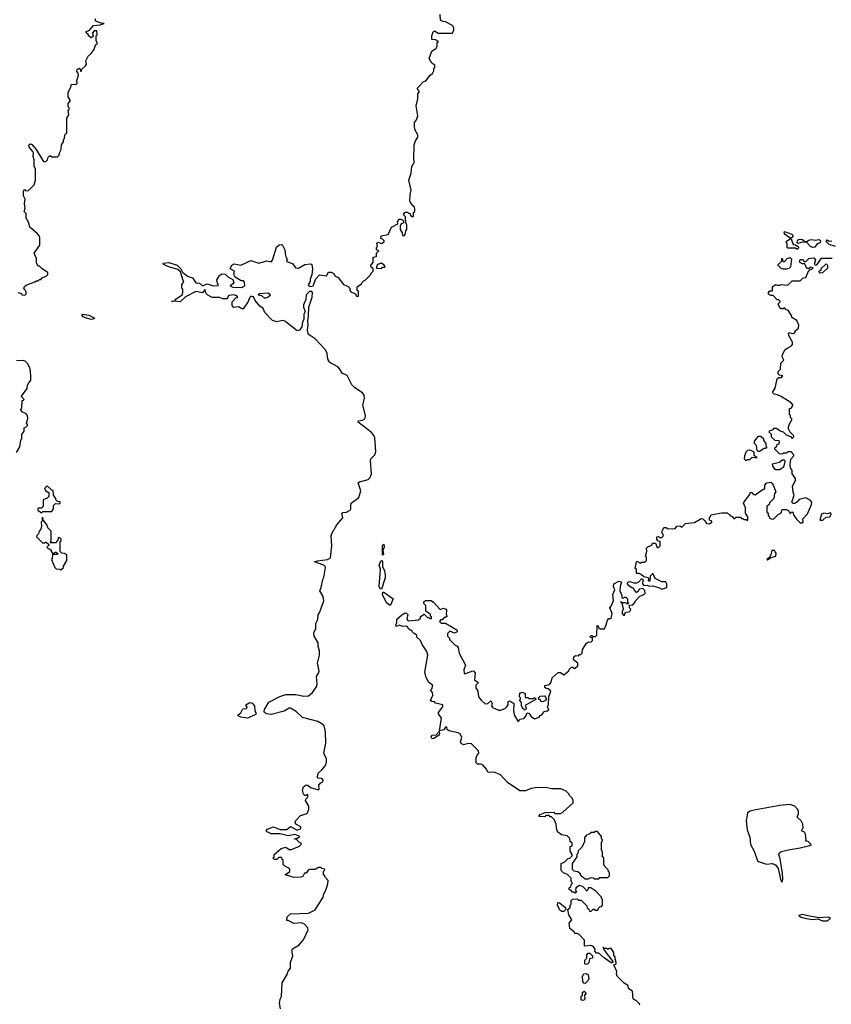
# Model space of a CAD drawing. Extents: x 2348354 to 2479840, y 460476 to 613653.
# Tile 50 of 256: x 2413020 to 2420232, y 504374 to 513119. Entities that reach past the tile are written whole.
import ezdxf

# ---------------------------------------------------------------- set-up
doc = ezdxf.new("R2010")
doc.units = 0

msp = doc.modelspace()

# ---------------------------------------------------------------- linework, layer by layer
at = {"layer": '0CON05XD'}
for points in [[(2413005, 510696.7), (2413036.7, 510686.7), (2413040, 510675), (2413065, 510672.5), (2413077, 510683), (2413077.5, 510695), (2413075, 510710), (2413058.3, 510728.3), (2413061.7, 510748.3), (2413078.3, 510761.7), (2413155, 510790), (2413165, 510800), (2413185, 510800), (2413195, 510810), (2413208.3, 510811.7), (2413220, 510825), (2413255, 510840), (2413270, 510855), (2413270, 510875), (2413220, 510905), (2413195, 510930), (2413185, 510930), (2413170, 510955), (2413170, 511005), (2413160, 511015), (2413150, 511045), (2413200, 511115), (2413200, 511185), (2413197, 511197), (2413178.3, 511218.3), (2413110, 511275), (2413100, 511315), (2413077.5, 511355), (2413077, 511397), (2413060, 511415), (2413067.5, 511445), (2413062.5, 511485), (2413067.5, 511525), (2413053.3, 511555), (2413053, 511597), (2413065, 511610), (2413075, 511600), (2413098.3, 511601.7), (2413148.3, 511651.7), (2413160, 511695), (2413160, 511795), (2413150, 511815), (2413147.5, 511875), (2413140, 511905), (2413142.5, 511935), (2413138.3, 511948.3), (2413105, 511987.5), (2413102.5, 512007.5), (2413115, 512017.5), (2413129.3, 512009.3), (2413167.5, 511965), (2413225, 511867.5), (2413235, 511857.5), (2413251.7, 511858.3), (2413267, 511873), (2413273, 511897), (2413285, 511910), (2413295, 511910), (2413305, 511900), (2413355, 511900), (2413370, 511915), (2413373, 511937), (2413387.5, 511965), (2413393, 512007), (2413410, 512035), (2413410, 512055), (2413417, 512063), (2413422.5, 512095), (2413440, 512115), (2413440, 512245), (2413457.5, 512275), (2413450, 512315), (2413458.3, 512321.7), (2413460, 512335), (2413450, 512345), (2413450, 512375), (2413470, 512395), (2413470, 512405), (2413450, 512435), (2413450, 512475), (2413472.5, 512515), (2413480, 512545), (2413515, 512542.5), (2413530, 512555), (2413527.5, 512575), (2413542.5, 512625), (2413540, 512645), (2413528.3, 512658.3), (2413530, 512675), (2413547.5, 512687.5), (2413558.3, 512678.3), (2413561.7, 512661.7), (2413568.3, 512661.7), (2413571.7, 512678.3), (2413605, 512710), (2413612.5, 512725), (2413607, 512753), (2413627.5, 512795), (2413655, 512817.5), (2413683.3, 512855), (2413693.9, 512896.1), (2413710, 512905), (2413700, 512935), (2413700, 512975), (2413707.5, 512985), (2413705, 513020), (2413680.7, 513019.3), (2413668.3, 513001.7), (2413671.7, 512968.3), (2413655, 512957.5), (2413630, 512975), (2413630, 512985), (2413611.7, 513001.7), (2413610, 513015), (2413638.3, 513021.7), (2413675, 513066.7), (2413736.4, 513073.6), (2413770, 513085), (2413745, 513086.7), (2413709.3, 513099.3), (2413697, 513107), (2413690, 513125)], [(2416400, 511255), (2416420, 511225), (2416421.7, 511201.7), (2416435, 511200), (2416445, 511210), (2416450, 511245), (2416460, 511255), (2416460, 511295), (2416450, 511315), (2416447, 511367), (2416433, 511383), (2416432.5, 511395), (2416445, 511410), (2416465, 511410), (2416475, 511400), (2416488.3, 511398.3), (2416490, 511385), (2416501.7, 511371.7), (2416515, 511370), (2416520, 511375), (2416520, 511405), (2416530, 511415), (2416532.5, 511435), (2416527.5, 511455), (2416503.6, 511473.6), (2416487, 511507), (2416490, 511565), (2416500, 511605), (2416477.5, 511695), (2416498, 511755), (2416503.3, 511815), (2416527.5, 511855), (2416522.5, 511875), (2416526.2, 512005), (2416534.1, 512035.9), (2416557.5, 512075), (2416557.5, 512095), (2416532.5, 512145), (2416526.7, 512175), (2416527.5, 512205), (2416545, 512230), (2416557.5, 512265), (2416542.5, 512355), (2416557.5, 512415), (2416558.3, 512461.7), (2416570, 512475), (2416570, 512485), (2416553, 512507), (2416605, 512567.5), (2416630, 512575), (2416667.5, 512625), (2416689.3, 512640.7), (2416700, 512665), (2416700, 512685), (2416710, 512695), (2416707.5, 512715), (2416683.6, 512733.6), (2416657.5, 512775), (2416682, 512838), (2416720, 512865), (2416730, 512885), (2416730, 512915), (2416740, 512925), (2416715, 512940), (2416683, 512943), (2416682.5, 512975), (2416695, 513010), (2416705, 513020), (2416738.3, 512998.3), (2416865, 513000), (2416877.5, 513025), (2416877.5, 513045), (2416865, 513067.5), (2416805, 513100), (2416783, 513103), (2416760, 513115), (2416757.5, 513165)], [(2415336.7, 504335), (2415328, 504385), (2415335, 504420), (2415347.5, 504445), (2415353.6, 504566.4), (2415400, 504645), (2415405, 504670), (2415427.5, 504695), (2415427.5, 504745), (2415447.5, 504805), (2415437.5, 504855), (2415445, 504867.5), (2415499.3, 504900.7), (2415543, 504947), (2415582.5, 505035), (2415576.1, 505056.1), (2415550, 505085), (2415523, 505097), (2415455, 505092.5), (2415405, 505120), (2415395, 505120), (2415393, 505137), (2415400, 505155), (2415425, 505177.5), (2415585, 505183.3), (2415646.4, 505213.6), (2415717.5, 505325), (2415722.5, 505355), (2415741.7, 505388.3), (2415757.5, 505445), (2415760, 505475), (2415730, 505505), (2415730, 505515), (2415720, 505525), (2415720, 505555), (2415728.3, 505561.7), (2415730, 505575), (2415705, 505580), (2415695, 505590), (2415675, 505590), (2415645, 505572.5), (2415595, 505572.5), (2415583, 505567), (2415565, 505540), (2415551.7, 505538.3), (2415535, 505510), (2415517, 505503), (2415455, 505500), (2415428.3, 505508.3), (2415380, 505525), (2415420, 505555), (2415420, 505575), (2415407, 505587), (2415375, 505600), (2415360, 505615), (2415360, 505655), (2415351.7, 505661.7), (2415348.3, 505678.3), (2415323, 505677), (2415305, 505660), (2415285, 505660), (2415270, 505675), (2415280, 505685), (2415280, 505705), (2415343, 505757), (2415385, 505770), (2415415, 505750), (2415435, 505750), (2415505, 505780), (2415520, 505795), (2415520, 505805), (2415505, 505810), (2415478.3, 505838.3), (2415460, 505845), (2415485, 505850), (2415510, 505865), (2415465, 505881.2), (2415405, 505870), (2415335, 505889.4), (2415255, 505888.6), (2415220, 505905), (2415210.7, 505919.3), (2415220.5, 505929.5), (2415275, 505949.2), (2415335, 505927.8), (2415395, 505926.2), (2415425, 505952.5), (2415485, 505920), (2415516.7, 505935), (2415519.3, 505949.3), (2415473, 505973), (2415467.5, 505985), (2415473, 506007), (2415515, 506050), (2415575, 506070), (2415590, 506105), (2415590, 506135), (2415560, 506185), (2415563, 506197), (2415580, 506215), (2415580, 506235), (2415575, 506240), (2415565, 506230), (2415555, 506230), (2415541.7, 506241.7), (2415533.8, 506275), (2415542.5, 506305), (2415565, 506322.5), (2415581.7, 506321.7), (2415605, 506300), (2415675, 506280), (2415680, 506285), (2415678.3, 506321.7), (2415695, 506340), (2415715, 506350), (2415717.5, 506365), (2415705, 506380), (2415671.7, 506381.7), (2415662.5, 506395), (2415670, 506405), (2415673, 506427), (2415703.3, 506456.7), (2415736.1, 506493.9), (2415747.5, 506525), (2415747.5, 506555), (2415722.5, 506605), (2415740, 506695), (2415736.7, 506795), (2415726.4, 506846.4), (2415706.2, 506866.2), (2415670, 506885), (2415532.3, 506922.3), (2415476.1, 506976.1), (2415425, 507005.6), (2415413.3, 507005), (2415371.3, 506978.7), (2415255, 506946.7), (2415214.4, 506954.4), (2415196.7, 506965), (2415192, 506975), (2415195, 506992.5), (2415232.5, 507057.5), (2415332.1, 507107.9), (2415385, 507126), (2415475, 507126.7), (2415545, 507110), (2415585, 507113.3), (2415622.5, 507145), (2415656.7, 507195), (2415663.3, 507215), (2415657.5, 507285), (2415675.9, 507314.1), (2415680, 507335), (2415667.1, 507405), (2415684, 507475), (2415683.8, 507515), (2415671.2, 507555), (2415672.5, 507585), (2415636.7, 507645), (2415633.3, 507675), (2415651.7, 507708.3), (2415650, 507755), (2415669.3, 507790.7), (2415673, 507837), (2415685, 507850), (2415723, 507957), (2415715.9, 507995.9), (2415687.5, 508045), (2415700, 508075), (2415713, 508147), (2415722.5, 508165), (2415736.7, 508255), (2415733.3, 508265), (2415715, 508278), (2415640, 508305), (2415665, 508313.3), (2415755, 508324.2), (2415780.7, 508339.3), (2415793.3, 508445), (2415787.5, 508535), (2415792.5, 508555), (2415837, 508633), (2415890, 508695), (2415882.5, 508735), (2415895, 508742.5), (2415925, 508746.2), (2415955.9, 508764.1), (2415963.3, 508775), (2415961.2, 508805), (2415966.7, 508825), (2416033.3, 508875), (2416050, 508935), (2416027.5, 509005), (2416040, 509015), (2416115.7, 509034.3), (2416135, 509052.5), (2416147.5, 509085), (2416136.1, 509203.9), (2416141.2, 509218.8), (2416175.5, 509254.5), (2416185.6, 509284.4), (2416177.1, 509405), (2416163.2, 509433.2), (2416144, 509455), (2416027.5, 509545), (2416030, 509555), (2416067, 509563), (2416085.7, 509574.3), (2416090, 509585), (2416092, 509605), (2416068.6, 509695), (2416083.8, 509755), (2416081.2, 509785), (2416065, 509803.8), (2415998, 509848), (2415972, 509875), (2415929.5, 509959.5), (2415885, 509980), (2415865.6, 510015.6), (2415846.7, 510035), (2415775, 510074), (2415758.6, 510105), (2415752.9, 510155), (2415736.4, 510186.4), (2415645.5, 510285.5), (2415583.8, 510325), (2415576, 510365), (2415584.2, 510405), (2415579.2, 510445), (2415586.9, 510485), (2415590, 510565), (2415620, 510655), (2415622.5, 510695), (2415617.1, 510705), (2415595, 510705.5), (2415566, 510675), (2415563.8, 510635), (2415541.2, 510585), (2415542, 510565), (2415557, 510527), (2415544, 510505), (2415544, 510455), (2415532, 510435), (2415528.3, 510391.7), (2415505, 510360), (2415485, 510356.7), (2415375, 510441.2), (2415355, 510446.2), (2415305, 510436.2), (2415266.4, 510446.4), (2415197, 510517), (2415183.3, 510555), (2415152.5, 510575), (2415112.5, 510625), (2415096.4, 510656.4), (2415085, 510660), (2415075, 510660), (2415061.7, 510648.3), (2415050, 510615), (2415005, 510550), (2414995, 510550), (2414965, 510570), (2414923, 510563), (2414909.3, 510579.3), (2414908.3, 510611.7), (2414941.7, 510648.3), (2414958.3, 510651.7), (2414950, 510665), (2414923.6, 510676.4), (2414875, 510670), (2414865, 510640), (2414825, 510640), (2414795, 510652.5), (2414730.7, 510650.7), (2414691.4, 510671.4), (2414678.1, 510688.1), (2414665, 510722.5), (2414645.8, 510694.2), (2414584.5, 510705.5), (2414493.3, 510656.7), (2414446.7, 510613.3), (2414401.7, 510618.3), (2414370, 510615), (2414398.3, 510621.7), (2414410.8, 510639.2), (2414462.5, 510675), (2414470, 510695), (2414470, 510725), (2414460, 510735), (2414460, 510765), (2414480, 510795), (2414472.5, 510802.5), (2414449.3, 510879.3), (2414425, 510900), (2414344.1, 510924.1), (2414297.5, 510945), (2414293.8, 510956.2), (2414345, 510961.2), (2414418.3, 510938.3), (2414451.2, 510905), (2414467.5, 510877.5), (2414510.8, 510840.8), (2414555.9, 510825.9), (2414585, 510782.9), (2414618.1, 510778.1), (2414645, 510756), (2414685, 510772.5), (2414740, 510755), (2414783.3, 510756.7), (2414786.7, 510765), (2414777.7, 510777.7), (2414773, 510807), (2414790, 510835), (2414790, 510845), (2414815, 510862.5), (2414845, 510860), (2414870, 510835), (2414915, 510810), (2414922.5, 510785), (2414915, 510772.5), (2414890, 510755), (2414914.2, 510744.2), (2414995, 510741.2), (2415021.7, 510758.3), (2415017, 510787), (2415008.3, 510798.3), (2414988.3, 510798.3), (2414933.3, 510833.3), (2414922.5, 510855), (2414930, 510885), (2414890, 510905), (2414905, 510940), (2414925, 510950), (2414985, 510938), (2415075, 510979.4), (2415145, 510956), (2415215, 510978), (2415255, 510967.5), (2415267, 510983), (2415301.2, 511098.8), (2415325, 511120), (2415345, 511122.5), (2415356.7, 511115), (2415376.7, 511075), (2415380.7, 511020.7), (2415397, 510993), (2415391.7, 510971.7), (2415443.6, 510953.6), (2415470, 510915), (2415497.3, 510912.7), (2415555, 510945.8), (2415605, 510952), (2415615.8, 510945.8), (2415620.8, 510905), (2415617.3, 510852.7), (2415601.2, 510815), (2415600, 510795), (2415582, 510765), (2415588.8, 510755), (2415605, 510748.9), (2415627.5, 510755), (2415651.4, 510818.6), (2415685, 510852.5), (2415745, 510842.5), (2415763.8, 510876.2), (2415786.4, 510876.4), (2415810, 510865), (2415820, 510845), (2415849.3, 510829.3), (2415897.5, 510767.5), (2415939.3, 510749.3), (2415952.5, 510735), (2415952.5, 510712.5), (2415962.5, 510702.5), (2416003, 510683), (2416012.5, 510662.5), (2416025, 510660), (2416030, 510665), (2416030, 510705), (2416020, 510715), (2416020, 510745), (2416058.3, 510771.7), (2416061.7, 510788.3), (2416075, 510800), (2416088.3, 510801.7), (2416138.3, 510851.7), (2416141.7, 510868.3), (2416160, 510885), (2416160, 510905), (2416141.7, 510921.7), (2416140, 510935), (2416160, 510965), (2416161.7, 511008.3), (2416190, 511015), (2416190, 511045), (2416210, 511065), (2416190, 511075), (2416190, 511095), (2416200, 511105), (2416192.5, 511135), (2416205, 511142.5), (2416235, 511130), (2416260, 511145), (2416260, 511155), (2416245, 511170), (2416230, 511175), (2416231.7, 511198.3), (2416295, 511210), (2416322.5, 511275), (2416380, 511305), (2416377.5, 511325), (2416393, 511347), (2416407, 511347), (2416430, 511335), (2416430, 511315), (2416410, 511305), (2416400, 511285), (2416400, 511255)], [(2419875, 511177.5), (2419865, 511177.5), (2419822.4, 511212.4), (2419814, 511225), (2419815, 511237.5), (2419881.2, 511215), (2419890, 511205), (2419890, 511195), (2419875, 511177.5)], [(2419935, 511080), (2419925, 511080), (2419915, 511090), (2419845, 511090), (2419840, 511095), (2419840, 511125), (2419830, 511145), (2419835, 511152.5), (2419865, 511173.3), (2419875, 511172.5), (2419891.7, 511121.7), (2419915, 511120), (2419925, 511110), (2419935, 511110), (2419940, 511095), (2419935, 511080)], [(2420065, 511096.7), (2420045.9, 511105.9), (2420015, 511140), (2419975, 511142.5), (2419935, 511130), (2419928.3, 511138.3), (2419930, 511155), (2419936.4, 511163.6), (2419955, 511168.8), (2419975.9, 511165.9), (2419995, 511150), (2420015, 511150), (2420029.2, 511160.8), (2420054.4, 511165.6), (2420089.2, 511160.8), (2420125, 511165.8), (2420136.2, 511155), (2420133.6, 511136.4), (2420105, 511126.7), (2420085, 511097.5), (2420065, 511096.7)], [(2420270, 511105), (2420213.6, 511123.6), (2420190, 511145), (2420187.5, 511155), (2420195, 511162.5), (2420213.3, 511153.3), (2420235, 511156)], [(2416235, 510910), (2416245, 510920), (2416265, 510920), (2416267, 510927), (2416258.3, 510938.3), (2416235, 510957.5), (2416200, 510945), (2416190, 510925), (2416191.7, 510911.7), (2416235, 510910)], [(2418603.3, 508163.3), (2418565, 508170), (2418541.7, 508191.7), (2418525, 508200), (2418501.7, 508201.7), (2418500, 508235), (2418490, 508245), (2418500, 508305), (2418505, 508310), (2418535, 508292.5), (2418545, 508300), (2418575, 508300), (2418590, 508315), (2418590, 508345), (2418580, 508355), (2418592.5, 508395), (2418590, 508425), (2418601.7, 508438.3), (2418638.3, 508451.7), (2418641.7, 508468.3), (2418668.3, 508468.3), (2418685, 508430), (2418695, 508430), (2418710, 508445), (2418710, 508485), (2418691.7, 508491.7), (2418680, 508505), (2418680, 508525), (2418695, 508530), (2418705, 508520), (2418725, 508520), (2418738.3, 508531.7), (2418740, 508545), (2418730, 508555), (2418727.5, 508575), (2418745, 508610), (2418765, 508610), (2418775, 508600), (2418825, 508597.5), (2418845, 508600), (2418858.3, 508621.7), (2418885, 508622.5), (2418905, 508612.5), (2418936.4, 508643.6), (2419015, 508652.5), (2419075, 508687.5), (2419090, 508685), (2419108.3, 508668.3), (2419123, 508643), (2419145, 508642.5), (2419170, 508655), (2419170, 508665), (2419150, 508675), (2419150, 508695), (2419165, 508720), (2419255, 508740), (2419305, 508740), (2419315, 508730), (2419328.3, 508728.3), (2419331.7, 508711.7), (2419348.3, 508708.3), (2419365, 508690), (2419375, 508690), (2419385, 508700), (2419425, 508700), (2419435, 508690), (2419445, 508690), (2419455, 508680), (2419475, 508680), (2419485, 508670), (2419490, 508675), (2419490, 508705), (2419470, 508735), (2419470, 508785), (2419452.5, 508825), (2419465, 508850), (2419508.3, 508901.7), (2419511.7, 508918.3), (2419525, 508920), (2419541.7, 508901.7), (2419555, 508900), (2419625, 508950), (2419635, 508950), (2419640, 508955), (2419640, 508985), (2419660, 509005), (2419695, 509012.5), (2419708.3, 508998.3), (2419740, 508925), (2419728.3, 508911.7), (2419720, 508865), (2419681.7, 508828.3), (2419678.3, 508811.7), (2419660, 508795), (2419660, 508745), (2419670, 508735), (2419670, 508715), (2419678.3, 508708.3), (2419681.7, 508691.7), (2419705, 508682.5), (2419720, 508685), (2419760, 508725), (2419785, 508740), (2419795, 508770), (2419835, 508767.5), (2419850, 508760), (2419865, 508730), (2419881.7, 508748.3), (2419890, 508745), (2419900, 508715), (2419925, 508680), (2419955, 508650), (2419975, 508650), (2419981.7, 508658.3), (2419980, 508685), (2420020.7, 508729.3), (2420057, 508813), (2420057.5, 508835), (2420043, 508853), (2420005, 508872.5), (2419945, 508857.5), (2419926.4, 508833.6), (2419907, 508823), (2419893, 508823), (2419880, 508835), (2419902.5, 508895), (2419891.7, 508921.7), (2419887.5, 508975), (2419912.5, 509025), (2419913.3, 509045), (2419884.3, 509084.3), (2419883.8, 509115), (2419868.3, 509138.3), (2419867.5, 509165), (2419872.5, 509215), (2419897.5, 509245), (2419897.5, 509255), (2419875, 509280), (2419845, 509280), (2419835, 509270), (2419805, 509270), (2419795, 509260), (2419771.7, 509261.7), (2419730, 509305), (2419730, 509315), (2419748.3, 509331.7), (2419751.7, 509348.3), (2419768.3, 509351.7), (2419770, 509375), (2419765, 509380), (2419731.7, 509381.7), (2419701.7, 509411.7), (2419700, 509435), (2419680, 509455), (2419681.7, 509468.3), (2419715, 509480), (2419725, 509490), (2419745, 509490), (2419778.3, 509468.3), (2419805, 509460), (2419831.7, 509431.7), (2419868.3, 509418.3), (2419885, 509400), (2419900, 509415), (2419896.4, 509426.4), (2419866.4, 509456.4), (2419852.5, 509485), (2419853, 509517), (2419880, 509565), (2419880, 509575), (2419870, 509585), (2419870, 509605), (2419860, 509615), (2419860, 509665), (2419875, 509670), (2419892.5, 509695), (2419875, 509717.5), (2419785, 509772.5), (2419755, 509787.5), (2419725, 509792.5), (2419712.5, 509805), (2419712.5, 509815), (2419732.5, 509845), (2419751.7, 509928.3), (2419765, 509940), (2419788.3, 509941.7), (2419800, 509955), (2419771.7, 509961.7), (2419760, 509975), (2419760, 509995), (2419780, 510015), (2419783, 510067), (2419810, 510095), (2419793.6, 510123.6), (2419798.8, 510145), (2419821.2, 510188.8), (2419845.7, 510204.3), (2419878.3, 510221.7), (2419887.5, 510235), (2419887.5, 510255), (2419853.3, 510315), (2419850, 510335), (2419855, 510340), (2419885, 510332.5), (2419900, 510335), (2419910, 510345), (2419910, 510355), (2419940.7, 510379.3), (2419943.8, 510405), (2419926.7, 510446.7), (2419880, 510475), (2419880, 510485), (2419848.3, 510538.3), (2419831.7, 510541.7), (2419815, 510560), (2419805, 510550), (2419785, 510550), (2419775, 510560), (2419760, 510595), (2419778.3, 510611.7), (2419778.3, 510618.3), (2419765, 510630), (2419751.7, 510631.7), (2419715, 510670), (2419695, 510670), (2419675, 510682.5), (2419673, 510697), (2419685, 510710), (2419708.3, 510711.7), (2419710, 510745), (2419735, 510767.5), (2419755, 510760), (2419775, 510760), (2419785, 510767.5), (2419845, 510760), (2419885, 510800), (2419955, 510800), (2419983, 510827), (2420005, 510830), (2420025, 510880), (2420041.7, 510898.3), (2420058.3, 510901.7), (2420070, 510915), (2420045, 510920), (2420035, 510910), (2420015, 510910), (2419995, 510950), (2419975, 510950), (2419950, 510965), (2419955, 510990), (2419975, 510990), (2419991.7, 510971.7), (2420005, 510970), (2420031.2, 510998.8), (2420075, 511002.5), (2420092.5, 510985), (2420080, 510945), (2420095, 510940), (2420106.4, 510943.6), (2420145, 511000), (2420240, 511000)], [(2419835, 510902.5), (2419805, 510902.5), (2419785, 510910), (2419760, 510935), (2419760, 510945), (2419788.3, 510971.7), (2419795, 511000), (2419801.7, 510971.7), (2419815, 510970), (2419840.7, 510999.3), (2419865, 511007.5), (2419877.5, 510995), (2419870, 510925), (2419855, 510910), (2419835, 510902.5)], [(2420125, 510870), (2420155, 510872.5), (2420200, 510915), (2420200, 510935), (2420185, 510950), (2420140, 510905), (2420138.3, 510891.7), (2420120, 510885), (2420125, 510870)], [(2415195, 510646.7), (2415225, 510653.8), (2415250, 510675), (2415225, 510689.2), (2415150, 510685), (2415140, 510675), (2415168.8, 510668.8), (2415195, 510646.7)], [(2413655, 510457.5), (2413605, 510470), (2413585, 510480), (2413571.2, 510498.8), (2413577, 510503), (2413635, 510494.2), (2413676, 510475), (2413685, 510463.3), (2413655, 510457.5)], [(2412992.5, 509275), (2413020, 509325), (2413030, 509385), (2413040, 509395), (2413040, 509435), (2413060, 509465), (2413060, 509495), (2413075, 509500), (2413090, 509515), (2413090, 509525), (2413080, 509535), (2413091.7, 509578.3), (2413090, 509605), (2413075, 509620), (2413043.6, 509633.6), (2413030, 509655), (2413040, 509675), (2413043, 509737), (2413055, 509740), (2413060, 509745), (2413040, 509765), (2413037.5, 509775), (2413087, 509843), (2413088.3, 509871.7), (2413100, 509895), (2413120, 509915), (2413120, 509955), (2413111.7, 510021.7), (2413090, 510065), (2413070, 510085), (2413051.7, 510091.7), (2412990.7, 510089.3)], [(2419595, 509282.5), (2419583, 509283), (2419573, 509293), (2419567, 509337), (2419550, 509355), (2419550, 509375), (2419585, 509420), (2419605, 509420), (2419628.3, 509398.3), (2419630, 509385), (2419650, 509355), (2419650, 509335), (2419660, 509325), (2419648.3, 509311.7), (2419635, 509310), (2419595, 509282.5)], [(2419475, 509200), (2419460, 509215), (2419462.5, 509245), (2419475, 509280), (2419490, 509295), (2419505, 509300), (2419535, 509287.5), (2419542.5, 509275), (2419542.5, 509252.5), (2419566.4, 509236.4), (2419567.5, 509225), (2419525, 509230), (2419505, 509210), (2419485, 509210), (2419475, 509200)], [(2419735, 509120), (2419712.5, 509155), (2419710, 509175), (2419771.7, 509188.3), (2419795, 509210), (2419815, 509210), (2419820, 509195), (2419807.5, 509145), (2419775, 509122.5), (2419735, 509120)], [(2413215, 508740), (2413225, 508750), (2413305, 508750), (2413320, 508775), (2413320, 508805), (2413338.3, 508821.7), (2413375, 508820), (2413380, 508825), (2413378.3, 508838.3), (2413355, 508840), (2413340, 508855), (2413340, 508865), (2413320, 508895), (2413318.3, 508938.3), (2413305, 508940), (2413265, 508980), (2413240, 508955), (2413255, 508930), (2413265, 508930), (2413278.3, 508918.3), (2413280, 508885), (2413265, 508870), (2413230, 508855), (2413230, 508795), (2413215, 508780), (2413185, 508780), (2413180, 508775), (2413181.7, 508761.7), (2413215, 508740)], [(2413385, 508232.5), (2413410, 508255), (2413410, 508265), (2413440, 508315), (2413440, 508365), (2413417, 508377), (2413395, 508380), (2413380, 508395), (2413380, 508485), (2413388.3, 508491.7), (2413390, 508505), (2413375, 508520), (2413361.7, 508518.3), (2413360, 508495), (2413338.3, 508471.7), (2413291.7, 508471.7), (2413300, 508485), (2413300, 508575), (2413270, 508605), (2413260, 508635), (2413230, 508675), (2413225, 508700), (2413220, 508695), (2413220, 508665), (2413210, 508655), (2413212.5, 508615), (2413207, 508593), (2413193, 508577), (2413188.3, 508551.7), (2413171.7, 508538.3), (2413170, 508525), (2413221.7, 508471.7), (2413235, 508470), (2413245, 508480), (2413255, 508480), (2413278.3, 508458.3), (2413278.3, 508451.7), (2413260, 508435), (2413271.7, 508421.7), (2413285, 508420), (2413298.3, 508408.3), (2413300, 508395), (2413311.7, 508381.7), (2413325, 508380), (2413335, 508390), (2413345, 508390), (2413358.3, 508378.3), (2413355, 508370), (2413311.7, 508368.3), (2413310, 508335), (2413302.5, 508325), (2413332.5, 508255), (2413345, 508242.5), (2413375, 508240), (2413385, 508232.5)], [(2420155, 508674), (2420185, 508701.2), (2420217.5, 508705), (2420230, 508725), (2420228.3, 508738.3), (2420195, 508730), (2420165, 508737.5), (2420143.6, 508726.4), (2420130, 508675), (2420155, 508674)], [(2416245, 508362.5), (2416242.5, 508432.5), (2416245, 508450), (2416255, 508460), (2416259.2, 508435), (2416246.7, 508405), (2416252.5, 508375), (2416245, 508362.5)], [(2419665, 508322.5), (2419695, 508342.5), (2419737.5, 508355), (2419741.7, 508381.7), (2419731.7, 508391.7), (2419730, 508405), (2419702.5, 508405), (2419693.3, 508365), (2419680, 508340), (2419660, 508325), (2419665, 508322.5)], [(2416235, 508060), (2416224.5, 508064.5), (2416214.5, 508085), (2416227.5, 508237.5), (2416214.2, 508275), (2416225, 508306.2), (2416235, 508316.2), (2416243.8, 508305), (2416244, 508264), (2416261.4, 508225), (2416268.1, 508185), (2416266.9, 508163.1), (2416235, 508060)], [(2418317.5, 504765), (2418310, 504775), (2418310, 504795), (2418300, 504805), (2418300, 504835), (2418275, 504870), (2418255, 504870), (2418245, 504860), (2418235, 504870), (2418210, 504870), (2418208.3, 504878.3), (2418202.5, 504877.5), (2418212.5, 504855), (2418290, 504755), (2418288.3, 504741.7), (2418275, 504742.5), (2418215, 504783.3), (2418165, 504827.5), (2418145, 504830), (2418130, 504845), (2418133.3, 504865), (2418115, 504888.8), (2418095, 504897.5), (2418045, 504890), (2418040, 504895), (2418040, 504945), (2417990, 504995), (2417975, 505002.5), (2417953, 505003), (2417950, 505015), (2417908.3, 505048.3), (2417902.5, 505095), (2417926.7, 505125), (2417898.3, 505168.3), (2417890, 505215), (2417910, 505235), (2417910, 505255), (2417920, 505265), (2417920, 505295), (2417931.7, 505308.3), (2417975, 505310), (2417985, 505300), (2418008.3, 505298.3), (2418058.3, 505248.3), (2418061.7, 505231.7), (2418078.3, 505218.3), (2418085, 505200), (2418098.3, 505201.7), (2418115, 505220), (2418125, 505220), (2418135, 505210), (2418158.3, 505211.7), (2418161.7, 505228.3), (2418175, 505240), (2418188.3, 505241.7), (2418200, 505255), (2418200, 505305), (2418190, 505315), (2418190, 505325), (2418138.3, 505378.3), (2418095, 505410), (2418071.7, 505408.3), (2418068.3, 505391.7), (2418055, 505380), (2418048.3, 505398.3), (2418028.3, 505418.3), (2417995, 505430), (2417961.7, 505408.3), (2417960, 505385), (2417970, 505375), (2417955, 505360), (2417945, 505370), (2417931.7, 505371.7), (2417918.3, 505388.3), (2417901.7, 505391.7), (2417901.7, 505408.3), (2417918.3, 505421.7), (2417920, 505435), (2417930, 505445), (2417930, 505455), (2417920, 505465), (2417920, 505495), (2417888.3, 505528.3), (2417851.7, 505541.7), (2417831.7, 505561.7), (2417830, 505625), (2417865, 505640), (2417895, 505670), (2417908.3, 505671.7), (2417928.3, 505691.7), (2417930, 505705), (2417910, 505735), (2417910, 505775), (2417928.3, 505781.7), (2417930, 505805), (2417911.7, 505821.7), (2417907, 505847), (2417885, 505870), (2417835, 505880), (2417801.7, 505901.7), (2417792.5, 505925), (2417787.5, 505975), (2417770, 506015), (2417745, 506040), (2417735, 506040), (2417725, 506050), (2417695, 506050), (2417685, 506040), (2417631.7, 506041.7), (2417645, 506060), (2417688.3, 506078.3), (2417765, 506080), (2417775, 506070), (2417825, 506070), (2417845, 506080), (2417937, 506163), (2417937.5, 506185), (2417930, 506205), (2417905, 506230), (2417900, 506245), (2417877, 506267), (2417829.3, 506289.3), (2417745, 506286.7), (2417695, 506300), (2417603.9, 506296.1), (2417565, 506290), (2417515, 506270), (2417465, 506270), (2417355, 506343.3), (2417293.6, 506413.6), (2417236.4, 506436.4), (2417182.7, 506432.7), (2417165, 506466.7), (2417137.3, 506497.3), (2417115, 506506.7), (2417088.3, 506508.3), (2417075, 506520), (2417076.7, 506565), (2417083.9, 506586.1), (2417100, 506605), (2417097.5, 506625), (2417035, 506686.2), (2417005, 506690), (2416965, 506680), (2416941.7, 506691.7), (2416936.7, 506705), (2416948.8, 506745), (2416935, 506776.7), (2416915, 506786.7), (2416832, 506802), (2416817.5, 506815), (2416815, 506840), (2416802.5, 506835), (2416788.8, 506811.2), (2416751.7, 506801.7), (2416767.5, 506915), (2416740, 506955), (2416740, 506965), (2416780, 507015), (2416780, 507035), (2416715, 507050), (2416705, 507060), (2416683, 507063), (2416671.7, 507071.7), (2416690.7, 507119.3), (2416686.7, 507145), (2416670, 507165), (2416683, 507177), (2416692.5, 507205), (2416652.5, 507235), (2416627.5, 507285), (2416620, 507325), (2416647.5, 507475), (2416637, 507507), (2416595, 507570), (2416580, 507605), (2416550, 507635), (2416548.3, 507648.3), (2416528.3, 507668.3), (2416515, 507670), (2416508.3, 507688.3), (2416477, 507707), (2416465, 507726.7), (2416455, 507732.5), (2416420.7, 507730.7), (2416395, 507742.5), (2416365, 507730), (2416361.7, 507741.7), (2416371.2, 507765), (2416370, 507795), (2416415, 507833.8), (2416445, 507850), (2416458.3, 507848.3), (2416470, 507835), (2416460, 507795), (2416470.7, 507780.7), (2416565, 507790), (2416580, 507805), (2416581.7, 507818.3), (2416615, 507840), (2416645, 507810), (2416655, 507810), (2416665, 507800), (2416678.3, 507801.7), (2416680, 507815), (2416671.7, 507821.7), (2416670, 507835), (2416630, 507865), (2416630, 507915), (2416610, 507935), (2416611.7, 507948.3), (2416625, 507960), (2416675, 507960), (2416685, 507950), (2416695, 507950), (2416755, 507880), (2416785, 507892.5), (2416807.5, 507885), (2416812.5, 507875), (2416808.3, 507838.3), (2416818.3, 507821.7), (2416805, 507810), (2416791.7, 507808.3), (2416775, 507790), (2416761.7, 507788.3), (2416750, 507775), (2416765, 507760), (2416805, 507760), (2416905, 507700), (2416908.3, 507681.7), (2416885, 507670), (2416841.7, 507688.3), (2416821.7, 507668.3), (2416820, 507645), (2416840, 507625), (2416840, 507615), (2416890, 507565), (2416906.4, 507556.4), (2416915, 507540), (2416924.1, 507494.1), (2416980, 507385), (2416966.7, 507345), (2416970, 507315), (2416975, 507310), (2416985, 507312.5), (2417045, 507336.7), (2417055, 507332.5), (2417066.7, 507315), (2417062.5, 507255), (2417090, 507235), (2417090, 507225), (2417072.5, 507207.5), (2417073.6, 507186.4), (2417090, 507155), (2417097.5, 507105), (2417120, 507075), (2417155, 507043.8), (2417180, 507045), (2417205, 507070), (2417217, 507047), (2417212.5, 507025), (2417220.7, 507010.7), (2417275, 506987.5), (2417295, 506986.7), (2417337, 507003), (2417350, 507015), (2417360, 507035), (2417360, 507065), (2417375, 507070), (2417410, 507045), (2417407.5, 506985), (2417413.3, 506945), (2417445, 506890), (2417455, 506890), (2417463, 506907), (2417498.3, 506911.7), (2417517, 506933), (2417528.3, 506961.7), (2417545, 506960), (2417565, 506930), (2417595, 506910), (2417637, 506923), (2417645, 506940), (2417663, 506947), (2417677, 506973), (2417695, 506980), (2417705, 506977.5), (2417721.7, 506988.3), (2417710, 507015), (2417720, 507035), (2417722.5, 507105), (2417740, 507155), (2417717, 507177), (2417698.3, 507178.3), (2417687, 507187), (2417687.5, 507205), (2417726.4, 507213.6), (2417742.5, 507235), (2417750, 507275), (2417805, 507322.5), (2417825, 507322.5), (2417855, 507300), (2417900, 507335), (2417901.7, 507348.3), (2417921.7, 507368.3), (2417935, 507370), (2417945, 507360), (2417955, 507360), (2417978.3, 507381.7), (2417980, 507405), (2417940, 507435), (2417945, 507460), (2417958.3, 507471.7), (2417985, 507470), (2417995, 507480), (2418005, 507480), (2418017, 507493), (2418020, 507525), (2418057, 507583), (2418075, 507592.5), (2418095, 507590), (2418110, 507605), (2418108.3, 507628.3), (2418090, 507635), (2418095, 507650), (2418105, 507650), (2418115, 507640), (2418135, 507640), (2418148.3, 507651.7), (2418151.7, 507738.3), (2418160, 507735), (2418161.7, 507721.7), (2418178.3, 507708.3), (2418215, 507710), (2418232.5, 507745), (2418243, 507787), (2418255, 507800), (2418275, 507800), (2418279.3, 507819.3), (2418283.3, 507845), (2418262.5, 507895), (2418275, 507910), (2418295, 507960), (2418290.8, 508015), (2418306.9, 508055), (2418296.7, 508085), (2418300.6, 508109.4), (2418345, 508132.5), (2418367.5, 508125), (2418355.8, 508085), (2418352.9, 508045), (2418370, 508005), (2418370, 507985), (2418385, 507980), (2418395, 507990), (2418405, 507990), (2418420, 507975), (2418420, 507945), (2418430, 507930), (2418415, 507930), (2418405, 507940), (2418370, 507940), (2418365, 507950), (2418360, 507945), (2418370, 507940), (2418382.5, 507885), (2418373.3, 507863.3), (2418373.3, 507845), (2418385, 507830), (2418395, 507830), (2418401.7, 507858.3), (2418435, 507860), (2418448.3, 507871.7), (2418450, 507885), (2418440, 507895), (2418440, 507920), (2418468.3, 507921.7), (2418487, 507943), (2418491.7, 507958.3), (2418531.7, 507998.3), (2418565, 508012.5), (2418577.5, 508025), (2418575, 508050), (2418556.2, 508066.2), (2418525, 508062.5), (2418515, 508040), (2418501.7, 508031.7), (2418480, 508055), (2418475, 508070), (2418465, 508070), (2418431.2, 508091.2), (2418418.8, 508115), (2418430, 508125), (2418445, 508128.8), (2418475, 508117.1), (2418502.7, 508117.3), (2418522.3, 508127.7), (2418545, 508152.5), (2418555, 508152.5), (2418560, 508135), (2418552, 508115), (2418565, 508093.3), (2418595, 508097.1), (2418615, 508088.8), (2418645, 508090), (2418705, 508073.3), (2418725, 508060), (2418770, 508075), (2418770, 508105), (2418760, 508125), (2418725, 508127.5), (2418667.5, 508155), (2418648.3, 508198.3), (2418641.7, 508198.3), (2418623, 508177), (2418620, 508135), (2418615, 508130), (2418607.5, 508135), (2418610, 508155), (2418603.3, 508163.3)], [(2416305, 507918), (2416280.4, 507940.4), (2416244.4, 508015), (2416246.4, 508033.6), (2416255, 508036), (2416340, 507975), (2416315, 507920), (2416305, 507918)], [(2417515, 506990), (2417505, 506990), (2417495, 507000), (2417480, 507025), (2417480, 507055), (2417460, 507075), (2417470, 507085), (2417470, 507095), (2417460, 507105), (2417463, 507137), (2417485, 507147.5), (2417510, 507135), (2417510, 507105), (2417515, 507100), (2417535, 507100), (2417545, 507090), (2417585, 507090), (2417595, 507100), (2417610, 507085), (2417511.7, 507028.3), (2417520, 507005), (2417515, 506990)], [(2417655, 507060), (2417645, 507080), (2417631.7, 507081.7), (2417630, 507095), (2417645, 507110), (2417685, 507112.5), (2417692.5, 507105), (2417701.7, 507078.3), (2417675, 507062.5), (2417655, 507060)], [(2415045, 506914.5), (2414985, 506923.1), (2414962.5, 506935), (2414960, 506945), (2414985, 506962.5), (2415001.7, 506998.3), (2415038.3, 507001.7), (2415040, 507015), (2415031.7, 507021.7), (2415030, 507035), (2415066.1, 507056.1), (2415085, 507050), (2415107.5, 507025), (2415110, 506985), (2415120.8, 506955), (2415113.3, 506945), (2415045, 506914.5)], [(2416695, 506730.6), (2416682.5, 506735), (2416676, 506755), (2416685, 506764), (2416721.7, 506768.3), (2416748.3, 506798.3), (2416751.2, 506775), (2416746, 506765), (2416695, 506730.6)], [(2419795, 505460), (2419801.2, 505485), (2419799.2, 505535), (2419776.7, 505665), (2419764.2, 505705), (2419770.2, 505719.8), (2419785, 505730), (2419865, 505750.6), (2419955, 505762.9), (2420040, 505785), (2420052.5, 505795), (2420025, 505820), (2420003, 505823), (2420007.5, 505832.5), (2420003.8, 505885), (2419992.3, 505902.3), (2419967.5, 505915), (2419981.2, 505945), (2419978, 505975), (2419963.8, 506005), (2419927.5, 506035), (2419938.8, 506065), (2419938.8, 506085), (2419933.3, 506105), (2419907.5, 506135), (2419865, 506148), (2419775, 506139.2), (2419545, 506098), (2419511.2, 506088.8), (2419486.4, 506073.6), (2419476.1, 506003.9), (2419483.1, 505925), (2419509.1, 505859.1), (2419515, 505792.5), (2419545.9, 505735.9), (2419575, 505650), (2419583.3, 505643.3), (2419655, 505618.8), (2419705, 505624.3), (2419725, 505620), (2419739.4, 505609.4), (2419759.4, 505579.4), (2419784.2, 505475), (2419795, 505460)], [(2418165, 505490), (2418175, 505500), (2418245, 505500), (2418260, 505515), (2418260, 505545), (2418251.7, 505551.7), (2418248.3, 505568.3), (2418215, 505600), (2418210, 505615), (2418210, 505675), (2418200, 505685), (2418197.5, 505725), (2418190, 505745), (2418190, 505815), (2418200, 505825), (2418200, 505835), (2418190, 505845), (2418190, 505865), (2418155, 505910), (2418135, 505910), (2418125, 505900), (2418095, 505900), (2418088.3, 505891.7), (2418050, 505875), (2418050, 505865), (2418040, 505855), (2418040, 505815), (2418031.7, 505808.3), (2418018.3, 505771.7), (2417981.7, 505738.3), (2417980, 505715), (2417970, 505705), (2417970, 505685), (2417930, 505625), (2417930, 505575), (2417945, 505560), (2417980, 505555), (2418000, 505535), (2418000, 505525), (2418045, 505490), (2418075, 505490), (2418095, 505500), (2418117, 505497), (2418125, 505490), (2418165, 505490)], [(2417837.7, 505197.7), (2417819.5, 505209.5), (2417798, 505255), (2417802.5, 505277.5), (2417816.1, 505276.1), (2417870, 505235), (2417872.5, 505215), (2417855, 505198.8), (2417837.7, 505197.7)], [(2420195, 505112.7), (2420155, 505112.7), (2420115, 505130.8), (2420065, 505125.6), (2420012.1, 505132.1), (2419957.6, 505147.6), (2419948, 505155), (2419946.2, 505165), (2419975, 505175.4), (2420021.7, 505161.7), (2420125, 505146.7), (2420205, 505150), (2420216.7, 505145), (2420221.2, 505135), (2420195, 505112.7)], [(2418055, 504727.5), (2418042.5, 504735), (2418042.5, 504765), (2418060, 504785), (2418060, 504815), (2418071.7, 504828.3), (2418085, 504830), (2418110, 504805), (2418110, 504785), (2418081.7, 504778.3), (2418077, 504743), (2418065, 504730), (2418055, 504727.5)], [(2418525, 504370), (2418530, 504375), (2418498.3, 504408.3), (2418485, 504410), (2418471.7, 504421.7), (2418465, 504490), (2418431.7, 504511.7), (2418425, 504540), (2418391.7, 504561.7), (2418330, 504625), (2418322.5, 504645), (2418326.4, 504666.4), (2418300, 504725), (2418320, 504735), (2418317.5, 504765)], [(2418045, 504560), (2418031.7, 504561.7), (2418023, 504573), (2418020, 504625), (2418033.9, 504646.1), (2418055, 504647.5), (2418072.5, 504635), (2418077.5, 504605), (2418070, 504585), (2418045, 504560)], [(2418018.3, 504408.3), (2418010, 504415), (2418010, 504445), (2418020, 504455), (2418021.7, 504478.3), (2418035, 504490), (2418050, 504475), (2418050, 504465), (2418040, 504455), (2418042.5, 504425), (2418035, 504410), (2418018.3, 504408.3)]]:
    msp.add_lwpolyline(points, dxfattribs=at)

doc.saveas('drawing.dxf')
